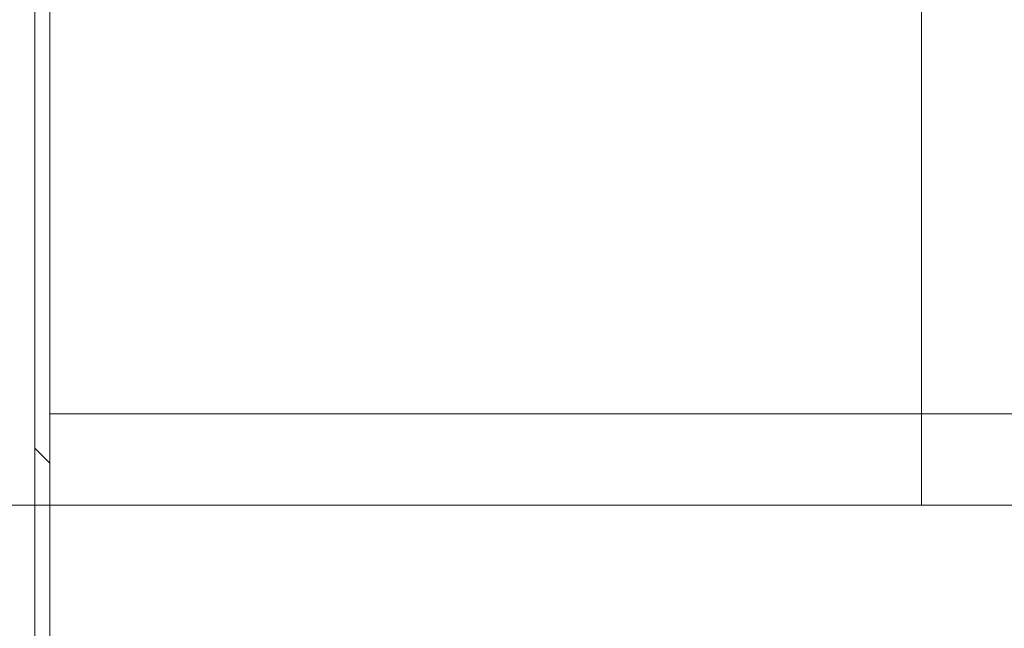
# Model space of a CAD drawing. Header units: metres. Extents: x 1.7 to 42.3, y -72.9 to -47.6.
# Tile 162 of 216: x 19.0655 to 19.1627, y -50.8837 to -50.8236. Entities that reach past the tile are written whole.
import ezdxf

# ---------------------------------------------------------------- set-up
doc = ezdxf.new("R2010")
doc.units = ezdxf.units.M
doc.linetypes.add('Traço', pattern=[0.006, 0.003, -0.003])
for name, color, linetype, lineweight in [('A-DETL-GENF-HDLN', 7, 'Traço', 18), ('A-FLOR', 7, 'Continuous', 18), ('A-FLOR-PATT', 7, 'Continuous', 18), ('A-WALL', 7, 'Continuous', 18), ('A-WALL-PATT', 7, 'Continuous', 18), ('P-SANR-FIXT', 7, 'Continuous', 18)]:
    doc.layers.add(name, color=color, linetype=linetype, lineweight=lineweight)

# ---------------------------------------------------------------- blocks, each defined once
blk = doc.blocks.new('Chuveiro Acessível - BR06_ChuveiroAcessível-7968317-2PAV - FRIGORÍFICA')
at = {"layer": 'A-DETL-GENF-HDLN', "color": 253, "linetype": 'Continuous', "true_color": 0xaaaaaa}
blk.add_line((0.4745902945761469, 0.1999999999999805), (0.6649999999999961, 0.1999999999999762), dxfattribs=at)
blk.add_line((0.4745902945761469, 0.1999999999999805), (0.6649999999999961, 0.1999999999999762), dxfattribs=at)
blk = doc.blocks.new('4 GRE - ESCOLA DE CINEMA E AUDIOVISUAL CINE REX R07_rvt-1-2PAV - FRIGORÍFICA')
at = {"layer": 'A-FLOR-PATT', "true_color": 0xcbcbcb}
h = blk.add_hatch(dxfattribs=at)
h.set_pattern_fill('FP_32', color=9, style=0, pattern_type=2)
h.set_pattern_definition([(0, (14.354, -51.86199999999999), (0, 0.8), []), (90, (14.354, -51.86199999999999), (-0.8, 4.898587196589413e-17), [])])
h.paths.add_polyline_path([(21.24848821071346, -54.34154163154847), (21.24998821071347, -54.34154163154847), (21.24998821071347, -54.34004163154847), (21.24848821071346, -54.34004163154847)])
h.paths.add_polyline_path([(19.05982107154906, -54.34154163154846), (19.05998821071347, -54.34154163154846), (19.05982107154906, -54.34004163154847)])
h.paths.add_polyline_path([(21.24998821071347, -54.33304163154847), (21.24848821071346, -54.33154163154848), (21.24848821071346, -54.33304163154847)])
h.paths.add_polyline_path([(19.05982107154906, -54.33304163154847), (19.05998821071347, -54.33304163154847), (19.05982107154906, -54.33154163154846)])
h.paths.add_polyline_path([(19.06848821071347, -54.33154163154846), (21.24848821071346, -54.33154163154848), (21.24848821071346, -52.81454163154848), (21.24495267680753, -52.80943387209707), (21.14054400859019, -52.80039227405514), (21.13347421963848, -52.79704745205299), (21.13197394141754, -52.7943057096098), (21.13148821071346, -52.78970984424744), (21.13148821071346, -52.69122406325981), (21.12975770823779, -52.69122406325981), (21.12975770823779, -52.67968560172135), (21.13148821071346, -52.67968560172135), (21.13148821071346, -52.67599329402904), (21.12975770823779, -52.67599329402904), (21.12975770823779, -52.67414714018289), (21.13148821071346, -52.67414714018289), (21.13148821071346, -52.67160146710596), (21.12975770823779, -52.67160146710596), (21.12975770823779, -52.65914714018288), (21.13148821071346, -52.65914714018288), (21.13148821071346, -52.65707021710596), (21.12975770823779, -52.65654163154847), (21.12975770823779, -52.64553175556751), (21.12975770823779, -52.64471324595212), (21.12975770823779, -52.61945483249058), (21.13148821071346, -52.61863800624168), (21.13197394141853, -52.51877755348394), (21.1340831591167, -52.51492298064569), (21.14094639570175, -52.51265614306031), (21.24548821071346, -52.50287570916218), (21.24848821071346, -52.49854163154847), (21.24848821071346, -52.44700971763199), (21.24447367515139, -52.44465657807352), (21.2424551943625, -52.44056323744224), (21.23978821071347, -52.42752525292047), (21.23798821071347, -52.42720786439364), (21.23798821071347, -52.42492525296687), (21.17071769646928, -52.42436302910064), (21.16673821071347, -52.42271467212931), (21.16332094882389, -52.42009251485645), (21.16069879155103, -52.41667525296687), (21.1590504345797, -52.41269576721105), (21.15848821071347, -52.40842525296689), (21.1590504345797, -52.40415473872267), (21.16069879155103, -52.40017525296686), (21.16332094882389, -52.39675799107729), (21.16673821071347, -52.39413583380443), (21.17071769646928, -52.3924874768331), (21.17498821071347, -52.39192525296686), (21.23798821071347, -52.39192525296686), (21.23798821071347, -52.38964264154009), (21.23978821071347, -52.38932525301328), (21.2424551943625, -52.37628726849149), (21.24619105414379, -52.37066274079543), (21.24848821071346, -52.36912516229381), (21.24848821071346, -52.30710674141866), (21.24447367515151, -52.30475360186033), (21.24245519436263, -52.30066026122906), (21.23978821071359, -52.28762227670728), (21.23798821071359, -52.28730488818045), (21.23798821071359, -52.28480343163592), (21.22066524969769, -52.28409832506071), (21.20344411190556, -52.27906903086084), (21.1888660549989, -52.2708862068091), (21.17614382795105, -52.25910796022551), (21.16651956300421, -52.24468729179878), (21.16052412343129, -52.22841962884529), (21.15848821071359, -52.21120227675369), (21.15848821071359, -52.12137768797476), (21.14735148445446, -52.12138036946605), (21.13548357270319, -52.12005547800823), (21.12420188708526, -52.11614060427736), (21.11406430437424, -52.109829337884), (21.10557212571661, -52.1014337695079), (21.09914528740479, -52.09136905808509), (21.09510159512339, -52.08013290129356), (21.09250734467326, -52.06561312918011), (20.90176796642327, -52.10619775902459), (20.87739822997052, -52.10989777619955), (20.81291115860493, -52.11159101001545), (20.74902966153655, -52.10261305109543), (20.68750742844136, -52.08321036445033), (20.67240874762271, -52.07416063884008), (20.65912355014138, -52.06261199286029), (20.64775199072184, -52.04891972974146), (20.64143847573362, -52.04265046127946), (20.62368625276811, -52.01318454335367), (20.6136666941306, -51.980275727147), (20.60996750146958, -51.95225259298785), (20.60854295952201, -51.9240222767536), (20.6113203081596, -51.88554380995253), (20.61366669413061, -51.86776882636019), (20.62368625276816, -51.83486001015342), (20.64143847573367, -51.80539409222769), (20.67060283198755, -51.77633267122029), (20.68750742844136, -51.76594122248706), (20.70038341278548, -51.76188043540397), (20.73479562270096, -51.74984031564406), (20.78214912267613, -51.74177074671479), (20.78349266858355, -51.74169507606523), (20.81291115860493, -51.73756057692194), (20.87739822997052, -51.73925381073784), (20.89848821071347, -51.74167407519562), (20.90373151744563, -51.74211995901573), (21.05153784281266, -51.77467207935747), (21.09267690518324, -51.78357515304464), (21.09591686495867, -51.76565211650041), (21.10142309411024, -51.75297767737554), (21.10998141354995, -51.74212801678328), (21.12102510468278, -51.73382158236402), (21.13382287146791, -51.72860841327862), (21.14752726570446, -51.72683371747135), (21.15848821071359, -51.72683371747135), (21.15848821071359, -51.52184227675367), (21.16052412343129, -51.50462492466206), (21.16651956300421, -51.48835726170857), (21.17614382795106, -51.47393659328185), (21.19148821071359, -51.46068650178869), (21.20398450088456, -51.45367219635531), (21.2206652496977, -51.44894622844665), (21.2379882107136, -51.44824112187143), (21.2379882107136, -51.44573966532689), (21.23978821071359, -51.44542227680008), (21.24320065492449, -51.43020754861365), (21.24619105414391, -51.42675976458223), (21.24848821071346, -51.42522218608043), (21.24848821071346, -51.36700971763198), (21.24447367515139, -51.36465657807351), (21.2424551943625, -51.36056323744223), (21.23978821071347, -51.34752525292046), (21.23798821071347, -51.34720786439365), (21.23798821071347, -51.34492525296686), (21.17071769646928, -51.34436302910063), (21.16673821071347, -51.3427146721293), (21.16332094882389, -51.34009251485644), (21.16069879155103, -51.33667525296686), (21.1590504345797, -51.33269576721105), (21.15848821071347, -51.32842525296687), (21.15942918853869, -51.32324034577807), (21.16069879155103, -51.32017525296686), (21.16332094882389, -51.31675799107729), (21.16673821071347, -51.31413583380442), (21.17071769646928, -51.31248747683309), (21.17498821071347, -51.31192525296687), (21.23798821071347, -51.31192525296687), (21.23798821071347, -51.30964264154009), (21.23978821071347, -51.30932525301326), (21.2424551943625, -51.29628726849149), (21.24619105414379, -51.29066274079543), (21.24848821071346, -51.28912516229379), (21.24848821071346, -51.07654163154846), (20.89848821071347, -51.07654163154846), (20.89848821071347, -50.78154163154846), (20.13207267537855, -50.78154163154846), (20.12971953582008, -50.78555616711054), (20.1256261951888, -50.78757464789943), (20.11258821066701, -50.79024163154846), (20.11227082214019, -50.79204163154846), (20.10997932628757, -50.79204163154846), (20.10913973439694, -50.80455187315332), (20.10720969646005, -50.81776191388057), (20.09973167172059, -50.83534761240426), (20.08799335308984, -50.85047777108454), (20.07278597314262, -50.8621158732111), (20.05511429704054, -50.86949297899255), (20.03614590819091, -50.87212167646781), (20.00373821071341, -50.87215086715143), (20.00373821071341, -50.87529163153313), (19.95940968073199, -50.87487046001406), (19.94698821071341, -50.87160699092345), (19.49348821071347, -50.87160699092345), (19.49375547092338, -50.910299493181), (19.49920090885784, -50.9165552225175), (19.50186539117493, -50.91808288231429), (19.51201990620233, -50.93157203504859), (19.51201990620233, -50.95197865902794), (19.50112176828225, -50.96588641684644), (19.48348821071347, -50.97119870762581), (19.4829770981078, -51.53344912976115), (19.47676302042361, -51.55327592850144), (19.4703599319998, -51.56042391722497), (19.45650499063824, -51.56858345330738), (19.44348821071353, -51.57154163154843), (19.06848821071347, -51.57154163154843), (19.06848821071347, -51.58984078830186), (19.07250274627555, -51.59219392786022), (19.07452122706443, -51.59628726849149), (19.07610742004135, -51.60404163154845), (19.12988060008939, -51.60484380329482), (19.13836257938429, -51.6091672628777), (19.14114365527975, -51.61192525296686), (19.14625872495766, -51.6124874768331), (19.15165398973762, -51.61522219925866), (19.15365547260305, -51.61675799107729), (19.15627762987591, -51.62017525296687), (19.15792598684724, -51.62415473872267), (19.15848821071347, -51.62842525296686), (19.15792598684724, -51.63269576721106), (19.15627762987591, -51.63667525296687), (19.15165398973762, -51.64162830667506), (19.15023821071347, -51.6427146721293), (19.14625872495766, -51.64436302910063), (19.14198821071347, -51.64492525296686), (19.07898821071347, -51.64492525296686), (19.07898821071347, -51.64720786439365), (19.07718821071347, -51.64752525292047), (19.07452122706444, -51.66056323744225), (19.07078536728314, -51.6661877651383), (19.06848821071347, -51.66772534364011), (19.06848821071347, -51.75794163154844), (19.10848821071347, -51.78354163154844), (19.10848821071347, -51.84954163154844), (19.06848821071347, -51.87514163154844), (19.06848821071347, -52.00342525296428), (19.51689800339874, -52.00402155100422), (19.54053038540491, -52.0087223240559), (19.55767222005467, -52.0193350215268), (19.56513225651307, -52.02632917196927), (19.57113615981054, -52.03509509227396), (19.57819113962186, -52.04638307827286), (19.58348821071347, -52.07301325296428), (19.58289191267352, -52.65727504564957), (19.57773899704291, -52.67880728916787), (19.56479570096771, -52.69710341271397), (19.54952270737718, -52.70722066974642), (19.545540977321, -52.70923229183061), (19.53535272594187, -52.71121687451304), (19.52434021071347, -52.71342525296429), (19.15629447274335, -52.71342525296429), (19.15543727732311, -52.71592525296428), (19.07848821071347, -52.71592525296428), (19.07848821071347, -52.7304211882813), (19.06848821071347, -52.7304211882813), (19.06848821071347, -52.76686148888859), (19.07250274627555, -52.76921462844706), (19.07498354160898, -52.77556806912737), (19.07718821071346, -52.78634595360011), (19.07898821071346, -52.78666334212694), (19.07898821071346, -52.78894595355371), (19.14625872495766, -52.78950817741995), (19.15165398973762, -52.79224289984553), (19.15365547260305, -52.79377869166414), (19.15627762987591, -52.79719595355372), (19.15792598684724, -52.80117543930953), (19.15848821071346, -52.80544595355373), (19.15792598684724, -52.80971646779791), (19.15627762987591, -52.81369595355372), (19.15165398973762, -52.81864900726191), (19.15023821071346, -52.81973537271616), (19.14625872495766, -52.82138372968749), (19.14198821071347, -52.82194595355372), (19.07898821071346, -52.82194595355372), (19.07898821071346, -52.82422856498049), (19.07718821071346, -52.8245459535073), (19.07452122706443, -52.83758393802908), (19.07078536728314, -52.84320846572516), (19.06848821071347, -52.84474604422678), (19.06848821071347, -52.90273121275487), (19.15668569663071, -52.90273121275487), (19.16362269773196, -52.90364448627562), (19.17210216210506, -52.90786839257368), (19.17563793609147, -52.91058148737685), (19.18148821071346, -52.91937449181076), (19.18148821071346, -52.91997313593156), (19.18257493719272, -52.92259672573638), (19.18348821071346, -52.92953372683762), (19.18348821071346, -53.13592869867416), (19.18148821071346, -53.14608793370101), (19.17989735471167, -53.14932995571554), (19.17563793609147, -53.15488093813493), (19.17008695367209, -53.15914035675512), (19.16362269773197, -53.16181793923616), (19.15165398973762, -53.1627312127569), (19.06848821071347, -53.1627312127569), (19.06848821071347, -53.29544595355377), (19.05850015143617, -53.29544595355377), (19.05850015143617, -54.19544595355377), (19.06848821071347, -54.19544595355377), (19.06848821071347, -54.22789579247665)])
h.paths.add_polyline_path([(19.06698821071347, -54.33304163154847), (19.06848821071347, -54.33154163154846), (19.06698821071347, -54.33154163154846)])
h.paths.add_polyline_path([(18.89998821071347, -52.94342525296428), (18.89998821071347, -52.94192525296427), (18.89848821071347, -52.94192525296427), (18.89848821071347, -52.94342525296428)])
h.paths.add_polyline_path([(14.98848821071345, -52.94342525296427), (15.00848821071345, -52.94342525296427), (15.00848821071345, -52.93342525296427), (17.63848821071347, -52.93342525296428), (17.63848821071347, -52.77802227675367), (17.62848821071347, -52.77802227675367), (17.62848821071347, -52.79602227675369), (17.62648821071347, -52.79602227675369), (17.62648821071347, -52.77602227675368), (17.63848821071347, -52.77602227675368), (17.63848821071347, -52.07202227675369), (17.62648821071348, -52.07202227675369), (17.62648821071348, -52.05202227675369), (17.62848821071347, -52.05202227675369), (17.62848821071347, -52.07002227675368), (17.63848821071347, -52.07002227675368), (17.63848821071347, -51.52242525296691), (17.62848821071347, -51.52242525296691), (17.62848821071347, -51.54042525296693), (17.62648821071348, -51.54042525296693), (17.62648821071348, -51.52042525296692), (17.63848821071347, -51.52042525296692), (17.63848821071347, -50.81642525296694), (17.62648821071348, -50.81642525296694), (17.62648821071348, -50.79642525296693), (17.62848821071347, -50.79642525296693), (17.62848821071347, -50.81442525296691), (17.63848821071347, -50.81442525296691), (17.63848821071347, -50.78154163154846), (16.85070999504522, -50.78154163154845), (16.85070999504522, -50.92796392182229), (16.84920999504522, -50.928488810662), (16.84920999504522, -50.92946392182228), (16.85070999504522, -50.92995651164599), (16.85070999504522, -50.93646392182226), (16.84920999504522, -50.93646392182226), (16.84867355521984, -50.93796392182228), (16.34149770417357, -50.93796392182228), (16.34149770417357, -51.31154163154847), (16.32149770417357, -51.31154163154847), (16.32149770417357, -50.93796392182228), (16.09563837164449, -50.93796392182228), (16.09331165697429, -50.9584891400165), (16.08893185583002, -50.96638479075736), (16.08699345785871, -50.99410517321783), (16.08368512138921, -51.02611141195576), (16.07919249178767, -51.05797299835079), (16.07284813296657, -51.07974265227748), (16.0465106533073, -51.1406873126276), (16.01492764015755, -51.19908618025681), (15.99023193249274, -51.23131569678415), (15.95888391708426, -51.25712115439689), (15.94408030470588, -51.26485751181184), (15.92810102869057, -51.26972175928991), (15.9114977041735, -51.2715459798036), (15.89066372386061, -51.26843390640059), (15.87891510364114, -51.26485751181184), (15.86411149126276, -51.25712115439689), (15.83276347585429, -51.23131569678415), (15.80806776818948, -51.19908618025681), (15.77648475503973, -51.1406873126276), (15.74745259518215, -51.07154163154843), (15.74380291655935, -51.05797299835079), (15.73931028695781, -51.02611141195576), (15.73484736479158, -50.98025794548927), (15.7334660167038, -50.96419059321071), (15.72968375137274, -50.9584891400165), (15.72735703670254, -50.93796392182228), (15.54532107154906, -50.93796392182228), (15.54532107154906, -51.01112227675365), (15.50149770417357, -51.01154163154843), (15.50149770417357, -51.51154163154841), (14.11399770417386, -51.51154163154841), (14.11324931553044, -51.71859837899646), (14.11195748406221, -51.72314543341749), (14.10614742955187, -51.73186604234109), (14.09745206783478, -51.73749756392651), (14.09225019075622, -51.73911630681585), (14.08719519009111, -51.73971631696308), (13.99899770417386, -51.73971631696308), (13.99899770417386, -52.93342525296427), (14.10848821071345, -52.93342525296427), (14.10848821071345, -52.94342525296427), (14.9123666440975, -52.94342525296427)])
h.paths.add_polyline_path([(13.99899770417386, -52.94342525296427), (13.99899770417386, -52.94192525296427), (13.99749770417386, -52.94192525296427), (13.99749770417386, -52.94342525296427)])
h.paths.add_polyline_path([(11.21867355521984, -50.93796392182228), (11.21867355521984, -50.93646392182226), (11.21717355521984, -50.93646392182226)])
h.paths.add_polyline_path([(13.6079705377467, -52.94342525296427), (13.71399770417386, -52.94342525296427), (13.71399770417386, -52.93342525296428), (13.82899770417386, -52.93342525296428), (13.82899770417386, -51.73971631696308), (13.73418500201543, -51.73884540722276), (13.73054334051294, -51.73749756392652), (13.7258250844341, -51.73491778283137), (13.72159430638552, -51.73153545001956), (13.71599770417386, -51.72307303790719), (13.71536572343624, -51.72094865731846), (13.71471464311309, -51.71835949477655), (13.71399770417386, -51.70758663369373), (13.71399770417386, -51.51154163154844), (12.34649770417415, -51.51154163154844), (12.34649770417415, -50.93796392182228), (11.94032107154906, -50.93796392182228), (11.93959770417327, -51.01112227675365), (11.73959770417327, -51.01105581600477), (11.73959770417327, -50.93796392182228), (11.21867355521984, -50.93796392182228), (11.21867355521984, -51.07154163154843), (11.21717355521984, -51.07154163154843), (11.21717355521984, -51.07304163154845), (11.21867355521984, -51.07304163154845), (11.21867355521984, -51.08004163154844), (11.21717355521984, -51.08004163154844), (11.21717355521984, -51.08154163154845), (11.06399770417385, -51.08154163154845), (11.06399770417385, -51.16043560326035), (11.07399770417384, -51.16043560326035), (11.07399770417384, -51.14243560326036), (11.07599770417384, -51.14243560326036), (11.07599770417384, -51.16243560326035), (11.06399770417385, -51.16243560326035), (11.06399770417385, -51.86643560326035), (11.07599770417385, -51.86643560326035), (11.07599770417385, -51.88643560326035), (11.07399770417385, -51.88643560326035), (11.07399770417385, -51.86843560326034), (11.06399770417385, -51.86843560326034), (11.06399770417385, -52.16043560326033), (11.07399770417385, -52.16043560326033), (11.07399770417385, -52.14243560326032), (11.07599770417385, -52.14243560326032), (11.07599770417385, -52.16243560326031), (11.06399770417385, -52.16243560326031), (11.06399770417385, -52.86643560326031), (11.07599770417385, -52.86643560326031), (11.07599770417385, -52.88643560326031), (11.07399770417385, -52.88643560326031), (11.07399770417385, -52.86843560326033), (11.06399770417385, -52.86843560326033), (11.06399770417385, -52.93342525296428), (12.81399770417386, -52.93342525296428), (12.81399770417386, -52.94342525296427), (12.95577248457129, -52.94342525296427)])
h.paths.add_polyline_path([(13.83049770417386, -52.94342525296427), (13.83049770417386, -52.94192525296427), (13.82899770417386, -52.94192525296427), (13.82899770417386, -52.94342525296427)])
h.paths.add_polyline_path([(18.89848821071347, -52.9349252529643), (18.89998821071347, -52.9349252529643), (18.89848821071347, -52.93364057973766)])
h.paths.add_polyline_path([(13.82899770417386, -52.93492525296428), (13.83049770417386, -52.93492525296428), (13.82899770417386, -52.93342525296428)])
h.paths.add_polyline_path([(13.99899770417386, -52.93492525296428), (13.99899770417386, -52.93342525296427), (13.99749770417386, -52.93492525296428)])
h.paths.add_polyline_path([(17.66348821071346, -52.93342525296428), (17.8477066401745, -52.93342525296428), (17.8477066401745, -52.84522776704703), (17.84861991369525, -52.83829076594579), (17.85284381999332, -52.82981130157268), (17.85555691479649, -52.82627552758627), (17.86434991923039, -52.82042525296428), (17.8649485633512, -52.82042525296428), (17.867572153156, -52.81933852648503), (17.87450915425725, -52.81842525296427), (18.08090412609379, -52.81842525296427), (18.09106336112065, -52.82042525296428), (18.09430538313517, -52.82201610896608), (18.09985636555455, -52.82627552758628), (18.10411578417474, -52.83182651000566), (18.1067933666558, -52.83829076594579), (18.10770664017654, -52.84522776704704), (18.10770664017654, -52.93342525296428), (18.89848821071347, -52.93342525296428), (18.89848735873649, -52.57774705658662), (18.89730390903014, -52.58673764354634), (18.89383418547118, -52.59511572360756), (18.88831457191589, -52.60231051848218), (18.88112110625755, -52.6078318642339), (18.8727438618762, -52.61130360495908), (18.85867355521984, -52.61249044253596), (18.79735148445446, -52.61250520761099), (18.7854835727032, -52.61118031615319), (18.77420188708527, -52.6072654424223), (18.76406430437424, -52.60095417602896), (18.75557212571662, -52.59255860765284), (18.74914528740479, -52.58249389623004), (18.7445216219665, -52.56809268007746), (18.74250734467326, -52.55673796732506), (18.55176796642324, -52.59732259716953), (18.52739822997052, -52.60102261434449), (18.46291115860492, -52.6027158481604), (18.39902966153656, -52.59373788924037), (18.33750742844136, -52.57433520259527), (18.32240874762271, -52.56528547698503), (18.30912355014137, -52.55373683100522), (18.29775199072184, -52.54004456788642), (18.29143847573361, -52.53377529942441), (18.2736862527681, -52.50430938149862), (18.2636666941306, -52.47140056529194), (18.25996750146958, -52.44337743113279), (18.25854295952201, -52.41514711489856), (18.26132030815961, -52.37666864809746), (18.26366669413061, -52.35889366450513), (18.27508584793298, -52.32366173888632), (18.29143847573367, -52.29651893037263), (18.32060283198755, -52.26745750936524), (18.33750742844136, -52.25706606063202), (18.35038341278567, -52.25300527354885), (18.38479562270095, -52.24096515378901), (18.42577297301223, -52.23325469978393), (18.43349266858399, -52.23281991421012), (18.46291115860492, -52.22868541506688), (18.52739822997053, -52.2303786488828), (18.54060454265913, -52.23238374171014), (18.55373151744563, -52.23324479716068), (18.70153784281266, -52.26579691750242), (18.74267690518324, -52.27469999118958), (18.74591686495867, -52.25677695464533), (18.75142309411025, -52.2441025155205), (18.7602869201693, -52.23302307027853), (18.77102510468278, -52.22494642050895), (18.78382287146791, -52.21973325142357), (18.79752726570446, -52.21795855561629), (18.86375356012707, -52.21797450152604), (18.8727438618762, -52.21916011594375), (18.88112110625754, -52.22263185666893), (18.89010470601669, -52.23048663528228), (18.89383418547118, -52.23534799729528), (18.89730390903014, -52.2437260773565), (18.89848735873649, -52.25271666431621), (18.89848821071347, -51.83342525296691), (17.65848821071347, -51.83342525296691), (17.65848821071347, -52.07002227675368), (17.66048821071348, -52.07002227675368), (17.66048821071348, -52.07962582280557), (17.66348821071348, -52.07962582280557), (17.66348821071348, -52.05162582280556), (17.66548821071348, -52.05162582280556), (17.66548821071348, -52.08202227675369), (17.65848821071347, -52.08202227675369), (17.65848821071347, -52.76602227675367), (17.66548821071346, -52.76602227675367), (17.66548821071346, -52.7964187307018), (17.66348821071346, -52.7964187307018), (17.66348821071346, -52.7684187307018), (17.66048821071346, -52.7684187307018), (17.66048821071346, -52.77802227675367), (17.65848821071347, -52.77802227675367), (17.65848821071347, -52.93342525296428), (17.66048821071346, -52.93342525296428)])
h.paths.add_polyline_path([(11.04199770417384, -52.93342525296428), (11.04399770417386, -52.93342525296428), (11.04399770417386, -52.86843560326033), (11.04199770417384, -52.86843560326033), (11.04199770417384, -52.85883205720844), (11.03899770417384, -52.85883205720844), (11.03899770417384, -52.88683205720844), (11.03699770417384, -52.88683205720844), (11.03699770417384, -52.85643560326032), (11.04399770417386, -52.85643560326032), (11.04399770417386, -52.17243560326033), (11.03699770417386, -52.17243560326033), (11.03699770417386, -52.1420391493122), (11.03899770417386, -52.1420391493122), (11.03899770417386, -52.1700391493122), (11.04199770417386, -52.1700391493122), (11.04199770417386, -52.16043560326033), (11.04399770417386, -52.16043560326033), (11.04399770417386, -52.03402227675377), (9.809787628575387, -52.03402227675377), (9.809788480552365, -52.30142233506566), (9.810971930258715, -52.29243174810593), (9.81444165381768, -52.28405366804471), (9.819961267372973, -52.27685887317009), (9.827154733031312, -52.27133752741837), (9.835531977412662, -52.26786578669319), (9.844522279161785, -52.26668017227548), (9.910924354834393, -52.26666418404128), (9.922792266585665, -52.26798907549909), (9.934073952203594, -52.27190394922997), (9.944211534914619, -52.27821521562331), (9.95270371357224, -52.28661078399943), (9.95913055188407, -52.29667549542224), (9.963174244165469, -52.30791165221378), (9.965768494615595, -52.32243142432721), (10.15650787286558, -52.28184679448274), (10.18087760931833, -52.27814677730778), (10.24536468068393, -52.27645354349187), (10.3092461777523, -52.2854315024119), (10.37076841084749, -52.304834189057), (10.38586709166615, -52.31388391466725), (10.39915228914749, -52.32543256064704), (10.41052384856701, -52.33912482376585), (10.41683736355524, -52.34539409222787), (10.43458958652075, -52.37486001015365), (10.44460914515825, -52.40776882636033), (10.44830833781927, -52.43579196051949), (10.44973287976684, -52.46402227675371), (10.44695553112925, -52.50250074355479), (10.44460914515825, -52.52027572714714), (10.43458958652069, -52.55318454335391), (10.41683736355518, -52.58265046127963), (10.38767300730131, -52.61171188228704), (10.37076841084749, -52.62210333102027), (10.34698027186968, -52.62998205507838), (10.3234802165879, -52.63820423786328), (10.27839024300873, -52.64614632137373), (10.27478317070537, -52.64634947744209), (10.24536468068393, -52.65048397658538), (10.18087760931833, -52.64879074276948), (10.16767129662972, -52.64678564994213), (10.15454432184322, -52.64592459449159), (10.02088124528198, -52.61643327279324), (9.965598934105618, -52.6044694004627), (9.962358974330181, -52.62239243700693), (9.95685274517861, -52.63506687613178), (9.948294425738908, -52.64591653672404), (9.937250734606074, -52.65422297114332), (9.924452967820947, -52.6594361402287), (9.910748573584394, -52.66121083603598), (9.844522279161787, -52.66119489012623), (9.835531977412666, -52.66000927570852), (9.827154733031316, -52.65653753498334), (9.819961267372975, -52.65101618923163), (9.814441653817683, -52.643821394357), (9.810971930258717, -52.63544331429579), (9.809788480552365, -52.62645272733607), (9.809787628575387, -52.93342525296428), (11.03899770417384, -52.93342525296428)])
h.paths.add_polyline_path([(19.52434021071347, -52.67842525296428), (19.53736800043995, -52.67423624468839), (19.54559918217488, -52.66505925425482), (19.54848821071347, -52.65427725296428), (19.54848821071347, -52.07301325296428), (19.54307922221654, -52.05494417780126), (19.53085245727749, -52.042967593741), (19.51390021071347, -52.03842525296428), (19.15737814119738, -52.03842914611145), (19.15792598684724, -52.03975176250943), (19.15848821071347, -52.04402227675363), (19.15746562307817, -52.04940420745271), (19.15627762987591, -52.05227227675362), (19.15165398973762, -52.05722533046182), (19.15023821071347, -52.05831169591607), (19.14625872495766, -52.05996005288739), (19.14198821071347, -52.06052227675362), (19.07898821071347, -52.06052227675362), (19.07898821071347, -52.06280488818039), (19.07718821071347, -52.06312227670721), (19.07452122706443, -52.07616026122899), (19.07078536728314, -52.08178478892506), (19.06848821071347, -52.08332236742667), (19.06848821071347, -52.10353566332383), (19.07196130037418, -52.10053146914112), (19.07834298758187, -52.09721828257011), (19.10821454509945, -52.09138093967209), (19.17286704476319, -52.0817664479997), (19.22640903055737, -52.07859348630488), (19.29231916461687, -52.08060059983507), (19.35796658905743, -52.08681268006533), (19.39001738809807, -52.09446439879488), (19.41968197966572, -52.10881063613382), (19.4455803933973, -52.12918401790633), (19.46650785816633, -52.15463679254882), (19.47775301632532, -52.17507847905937), (19.48566314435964, -52.19654814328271), (19.50240080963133, -52.27670337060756), (19.50726718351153, -52.36295698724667), (19.50240080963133, -52.440147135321), (19.48566314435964, -52.52030236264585), (19.47767477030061, -52.54198440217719), (19.46650785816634, -52.56221371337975), (19.44558039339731, -52.58766648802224), (19.41968197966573, -52.60803986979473), (19.39001738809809, -52.62238610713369), (19.35796658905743, -52.63003782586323), (19.29231916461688, -52.6362499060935), (19.22640903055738, -52.63825701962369), (19.1728670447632, -52.63508405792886), (19.0989723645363, -52.62399966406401), (19.08029141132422, -52.62004472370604), (19.08029141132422, -52.67820525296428), (19.47775301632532, -52.67842525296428)])
h.paths.add_polyline_path([(19.10882870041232, -52.36299933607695), (19.10823820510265, -52.35842525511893), (19.10884736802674, -52.35389352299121), (19.11061223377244, -52.34967062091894), (19.11341858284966, -52.34604433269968), (19.11979725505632, -52.34214214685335), (19.12154723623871, -52.34151260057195), (19.12574162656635, -52.34096039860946), (19.13027335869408, -52.34155701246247), (19.13449626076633, -52.34330619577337), (19.1381225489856, -52.3460887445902), (19.13810473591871, -52.34604433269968), (19.13439138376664, -52.34322572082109), (19.13025554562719, -52.34151260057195), (19.12538647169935, -52.34096039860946), (19.11979725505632, -52.34209035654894), (19.11691130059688, -52.34330619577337), (19.11323451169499, -52.34618557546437), (19.1104994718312, -52.34981757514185), (19.10880531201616, -52.35393793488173), (19.10850313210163, -52.36061729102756), (19.10881115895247, -52.36295698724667)])
h.paths.add_polyline_path([(21.23230821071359, -52.25202227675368), (21.23798821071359, -52.25162516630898), (21.23798821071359, -52.2497396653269), (21.23978821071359, -52.24942227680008), (21.24320065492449, -52.23420754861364), (21.24619105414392, -52.23075976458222), (21.24848821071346, -52.22922218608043), (21.24848735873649, -52.08662221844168), (21.24730390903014, -52.09561280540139), (21.24383418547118, -52.10399088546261), (21.23831457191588, -52.11118568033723), (21.23112110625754, -52.11670702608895), (21.22274386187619, -52.12017876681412), (21.21375356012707, -52.12136438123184), (21.19148821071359, -52.12138036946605), (21.19148821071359, -52.21120227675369), (21.19287911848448, -52.22176727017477), (21.19695705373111, -52.23161227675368), (21.20398450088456, -52.24048103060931), (21.2118982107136, -52.24655343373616), (21.22174321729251, -52.25063136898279), (21.23155320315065, -52.25192287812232)])
h.paths.add_polyline_path([(9.809787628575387, -51.08154163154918), (9.809787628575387, -51.08004163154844), (9.808287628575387, -51.08004163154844)])
h.paths.add_polyline_path([(10.24536468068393, -52.00402227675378), (11.04399770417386, -52.00402227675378), (11.04399770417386, -51.86843560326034), (11.04199770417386, -51.86843560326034), (11.04199770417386, -51.85883205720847), (11.03899770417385, -51.85883205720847), (11.03899770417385, -51.88683205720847), (11.03699770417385, -51.88683205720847), (11.03699770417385, -51.85643560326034), (11.04399770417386, -51.85643560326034), (11.04399770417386, -51.17243560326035), (11.03699770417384, -51.17243560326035), (11.03699770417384, -51.14203914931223), (11.03899770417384, -51.14203914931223), (11.03899770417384, -51.17003914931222), (11.04199770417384, -51.17003914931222), (11.04199770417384, -51.16043560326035), (11.04399770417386, -51.16043560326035), (11.04399770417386, -51.08154163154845), (9.809787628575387, -51.08154163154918), (9.809788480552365, -51.43582531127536), (9.810971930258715, -51.42683472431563), (9.814441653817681, -51.41845664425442), (9.819961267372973, -51.41126184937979), (9.827154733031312, -51.40574050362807), (9.835531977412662, -51.40226876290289), (9.844522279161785, -51.40108314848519), (9.910924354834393, -51.40106716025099), (9.922792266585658, -51.40239205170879), (9.934073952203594, -51.40630692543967), (9.944211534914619, -51.41261819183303), (9.95270371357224, -51.42101376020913), (9.95913055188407, -51.43107847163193), (9.963174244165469, -51.44231462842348), (9.965768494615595, -51.45683440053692), (10.15650787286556, -51.41624977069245), (10.18087760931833, -51.41254975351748), (10.24536468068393, -51.41085651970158), (10.3092461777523, -51.41983447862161), (10.37076841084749, -51.4392371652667), (10.38586709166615, -51.44828689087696), (10.39915228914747, -51.45983553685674), (10.41052384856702, -51.47352779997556), (10.41683736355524, -51.47979706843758), (10.43458958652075, -51.50926298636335), (10.44460914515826, -51.54217180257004), (10.44830833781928, -51.57019493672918), (10.44973287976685, -51.59842525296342), (10.44695553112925, -51.63690371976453), (10.44460914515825, -51.65467870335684), (10.43458958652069, -51.68758751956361), (10.41683736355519, -51.71705343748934), (10.38767300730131, -51.74611485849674), (10.37076841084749, -51.75650630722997), (10.34698027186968, -51.76438503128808), (10.3234802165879, -51.77260721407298), (10.27839024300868, -51.78054929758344), (10.27478317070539, -51.78075245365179), (10.24536468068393, -51.78488695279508), (10.18087760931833, -51.78319371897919), (10.16767129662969, -51.78118862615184), (10.15454432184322, -51.7803275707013), (10.02088124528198, -51.75083624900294), (9.965598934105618, -51.7388723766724), (9.962358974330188, -51.75679541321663), (9.95685274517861, -51.76946985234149), (9.948294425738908, -51.78031951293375), (9.937250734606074, -51.78862594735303), (9.924452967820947, -51.79383911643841), (9.910748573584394, -51.79561381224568), (9.844522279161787, -51.79559786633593), (9.835531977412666, -51.79441225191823), (9.827154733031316, -51.79094051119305), (9.819961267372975, -51.78541916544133), (9.81444165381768, -51.7782243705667), (9.810971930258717, -51.76984629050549), (9.809788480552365, -51.76085570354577), (9.809788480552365, -52.00402227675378), (10.21902330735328, -52.00402227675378)])
h.paths.add_polyline_path([(18.85867355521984, -51.80342525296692), (18.89848821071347, -51.80342525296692), (18.89848735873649, -51.50274705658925), (18.89730390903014, -51.51173764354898), (18.89383418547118, -51.52011572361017), (18.88831457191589, -51.52731051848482), (18.88112110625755, -51.53283186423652), (18.87220665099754, -51.53637445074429), (18.85867355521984, -51.5374904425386), (18.79735148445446, -51.53750520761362), (18.7854835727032, -51.53618031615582), (18.77420188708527, -51.53226544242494), (18.76406430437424, -51.52595417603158), (18.75557212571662, -51.51755860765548), (18.74914528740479, -51.50749389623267), (18.74510159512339, -51.49625773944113), (18.74250734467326, -51.48173796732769), (18.55176796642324, -51.52232259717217), (18.52739822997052, -51.52602261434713), (18.46291115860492, -51.52771584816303), (18.39902966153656, -51.518737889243), (18.33750742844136, -51.4993352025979), (18.32240874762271, -51.49028547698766), (18.30912355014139, -51.47873683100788), (18.29775199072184, -51.46504456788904), (18.29143847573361, -51.45877529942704), (18.2736862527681, -51.42930938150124), (18.2636666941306, -51.39640056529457), (18.25996750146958, -51.36837743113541), (18.25854295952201, -51.34014711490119), (18.26132030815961, -51.3016686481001), (18.26366669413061, -51.28389366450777), (18.27368625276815, -51.250984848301), (18.29143847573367, -51.22151893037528), (18.32060283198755, -51.19245750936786), (18.33750742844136, -51.18206606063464), (18.35038341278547, -51.17800527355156), (18.38479562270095, -51.16596515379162), (18.42577297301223, -51.15825469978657), (18.43349266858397, -51.15781991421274), (18.46291115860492, -51.15368541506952), (18.52739822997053, -51.15537864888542), (18.54060454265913, -51.15738374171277), (18.55373151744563, -51.15824479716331), (18.70153784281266, -51.19079691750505), (18.74267690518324, -51.1996999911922), (18.74591686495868, -51.18177695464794), (18.75142309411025, -51.16910251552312), (18.7602869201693, -51.15802307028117), (18.77102510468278, -51.14994642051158), (18.78382287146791, -51.1447332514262), (18.79752726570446, -51.14295855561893), (18.86375356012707, -51.14297450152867), (18.8727438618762, -51.14416011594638), (18.88112110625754, -51.14763185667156), (18.88831457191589, -51.15315320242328), (18.89383418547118, -51.1603479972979), (18.89730390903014, -51.16872607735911), (18.89848735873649, -51.17771666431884), (18.89848821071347, -51.02154163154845), (18.84850015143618, -51.02154163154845), (18.84850015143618, -50.78154163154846), (17.65848821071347, -50.78154163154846), (17.65848821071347, -50.81442525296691), (17.66048821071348, -50.81442525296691), (17.66048821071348, -50.8240287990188), (17.66348821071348, -50.8240287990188), (17.66348821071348, -50.79602879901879), (17.66548821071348, -50.79602879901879), (17.66548821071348, -50.82642525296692), (17.65848821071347, -50.82642525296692), (17.65848821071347, -51.51042525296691), (17.66548821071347, -51.51042525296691), (17.66548821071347, -51.54082170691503), (17.66348821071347, -51.54082170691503), (17.66348821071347, -51.51282170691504), (17.66048821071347, -51.51282170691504), (17.66048821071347, -51.52242525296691), (17.65848821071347, -51.52242525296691), (17.65848821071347, -51.80342525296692), (17.8477066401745, -51.80342525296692), (17.8477066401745, -51.70522776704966), (17.84861991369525, -51.69829076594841), (17.85284381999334, -51.68981130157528), (17.85555691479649, -51.6862755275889), (17.86434991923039, -51.68042525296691), (17.86494856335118, -51.68042525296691), (17.867572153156, -51.67933852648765), (17.87450915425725, -51.67842525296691), (18.0809041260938, -51.67842525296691), (18.09106336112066, -51.68042525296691), (18.09430538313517, -51.6820161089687), (18.09985636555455, -51.6862755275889), (18.10411578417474, -51.69182651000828), (18.1067933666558, -51.69829076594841), (18.10770664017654, -51.70522776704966), (18.10770664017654, -51.80342525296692), (18.82555496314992, -51.80342525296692)])
h.paths.add_polyline_path([(21.24848735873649, -51.76159182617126), (21.24848821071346, -51.50310674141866), (21.24447367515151, -51.50075360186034), (21.24245519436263, -51.49666026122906), (21.23978821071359, -51.48362227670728), (21.2379882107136, -51.48330488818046), (21.2379882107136, -51.48141938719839), (21.22728945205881, -51.48141938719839), (21.21834623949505, -51.48348428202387), (21.20948145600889, -51.48800130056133), (21.20197273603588, -51.49452870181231), (21.19551908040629, -51.50462492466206), (21.19270070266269, -51.51196717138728), (21.19148821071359, -51.52184227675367), (21.19148821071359, -51.72684430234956), (21.21375356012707, -51.7268496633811), (21.22274386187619, -51.72803527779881), (21.23112110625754, -51.73150701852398), (21.23920660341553, -51.73819112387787), (21.24383418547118, -51.74422315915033), (21.24730390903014, -51.75260123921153)])
h.paths.add_polyline_path([(19.0701292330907, -51.54154163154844), (19.08848821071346, -51.54154163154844), (19.08848821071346, -50.90154163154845), (19.06848821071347, -50.90154163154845), (19.06848821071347, -51.54154163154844)])
h.paths.add_polyline_path([(19.44348821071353, -51.54154163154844), (19.44348821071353, -50.90154163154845), (19.41348821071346, -50.90154163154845), (19.41348821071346, -51.54154163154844), (19.43699063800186, -51.54154163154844)])
h.paths.add_polyline_path([(19.19598821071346, -51.54154163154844), (19.23348821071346, -51.54154163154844), (19.23317874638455, -50.90154163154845), (19.19598821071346, -50.90154163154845), (19.19598821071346, -51.53071573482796)])
h.paths.add_polyline_path([(19.12348821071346, -51.54154163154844), (19.16098821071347, -51.54154163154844), (19.16098821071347, -50.90154163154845), (19.12348821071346, -50.90154163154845), (19.12348821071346, -51.53071573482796)])
h.paths.add_polyline_path([(19.30598821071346, -51.54154163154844), (19.30598821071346, -50.90154163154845), (19.26848821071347, -50.90154163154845), (19.26848821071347, -51.54154163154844)])
h.paths.add_polyline_path([(19.34098821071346, -51.54154163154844), (19.37848821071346, -51.54154163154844), (19.37848821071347, -50.90154163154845), (19.34098821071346, -50.90154163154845), (19.34098821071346, -51.53071573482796)])
h.paths.add_polyline_path([(14.58075245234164, -51.29117437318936), (14.58103011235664, -51.29081624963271), (14.58091316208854, -51.29081624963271)])
h.paths.add_polyline_path([(15.27627605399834, -51.28617437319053), (15.27655371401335, -51.28581624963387), (15.27643676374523, -51.28581624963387)])
h.paths.add_polyline_path([(12.95825245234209, -51.28117437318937), (12.9585301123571, -51.28081624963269), (12.95841316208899, -51.28081624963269)])
h.paths.add_polyline_path([(13.73825245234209, -51.28117437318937), (13.7385301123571, -51.28081624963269), (13.73841316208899, -51.28081624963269)])
h.paths.add_polyline_path([(14.59465365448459, -51.25960303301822), (14.59483997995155, -51.25917613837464), (14.59471562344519, -51.25917613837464)])
h.paths.add_polyline_path([(15.2901772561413, -51.25460303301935), (15.2903635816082, -51.2541761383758), (15.2902392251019, -51.2541761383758)])
h.paths.add_polyline_path([(13.75215365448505, -51.24960303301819), (13.75233997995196, -51.24917613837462), (13.75221562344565, -51.24917613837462)])
h.paths.add_polyline_path([(12.97215365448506, -51.24960303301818), (12.97233997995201, -51.24917613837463), (12.97221562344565, -51.24917613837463)])
h.paths.add_polyline_path([(9.809787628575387, -51.07304163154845), (9.809787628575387, -51.07154163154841), (9.808287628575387, -51.07154163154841), (9.808287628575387, -51.07304163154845)])
h.paths.add_polyline_path([(11.21017355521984, -51.07304163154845), (11.21017355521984, -51.07154163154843), (11.20867355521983, -51.07154163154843)])
h.paths.add_polyline_path([(9.801287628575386, -51.07304163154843), (9.801287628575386, -51.07154163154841), (9.799787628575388, -51.07154163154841), (9.799787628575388, -51.07304163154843)])
h.paths.add_polyline_path([(16.84220999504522, -50.92946392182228), (16.84220999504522, -50.92796392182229), (16.84090769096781, -50.92816161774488)])
h.paths.add_polyline_path([(11.21867355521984, -50.92946392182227), (11.21867355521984, -50.92796392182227), (11.21717355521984, -50.92796392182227), (11.21717355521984, -50.92946392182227)])
h.paths.add_polyline_path([(11.20867355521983, -50.92946392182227), (11.21017355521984, -50.92946392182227), (11.21017355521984, -50.92796392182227), (11.20867355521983, -50.92796392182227)])
h.paths.add_polyline_path([(19.47348821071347, -50.88624169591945), (19.47348821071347, -50.87160699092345), (19.44539570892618, -50.87205274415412), (19.46522250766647, -50.8782668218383), (19.47201504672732, -50.88412593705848), (19.47306722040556, -50.88573616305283)])
h.paths.add_polyline_path([(19.29772442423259, -50.87154163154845), (19.31470350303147, -50.87132595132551), (19.29760617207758, -50.86904163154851), (19.25848821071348, -50.86844533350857), (19.24795860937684, -50.86669707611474), (19.23786426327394, -50.86329499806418), (19.23317874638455, -50.85981479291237), (19.22472729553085, -50.85142227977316), (19.22111384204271, -50.84631570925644), (19.21822709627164, -50.83876758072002), (19.21598821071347, -50.82654163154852), (19.21581054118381, -50.78154163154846), (19.06848821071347, -50.78154163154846), (19.06848821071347, -50.87154163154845), (19.27991321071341, -50.87154163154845)])
h.paths.add_polyline_path([(20.00373821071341, -50.83854163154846), (20.03813511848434, -50.83854163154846), (20.04814253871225, -50.8366128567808), (20.05738335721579, -50.83231449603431), (20.06530574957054, -50.82590323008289), (20.07145222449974, -50.81772506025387), (20.07540986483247, -50.8083767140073), (20.07698821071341, -50.79830807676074), (20.07698821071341, -50.79204163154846), (20.07470559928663, -50.79204163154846), (20.07438821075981, -50.79024163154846), (20.05917348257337, -50.78682918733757), (20.05572569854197, -50.78383878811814), (20.05418812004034, -50.78154163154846), (20.00207267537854, -50.78154163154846), (19.99971953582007, -50.78555616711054), (19.99562619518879, -50.78757464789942), (19.98258821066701, -50.79024163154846), (19.98227082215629, -50.79204163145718), (19.97998821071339, -50.79204163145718), (19.97998821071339, -50.83479163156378), (20.00373821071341, -50.83479163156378)])
h.paths.add_polyline_path([(19.57592470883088, -50.78429322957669), (19.57357480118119, -50.78497057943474), (19.57520717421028, -50.78444960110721)])
h.paths.add_polyline_path([(19.89854989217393, -50.8344561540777), (19.91639458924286, -50.83361968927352), (19.91598821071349, -50.82654163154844), (19.91581054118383, -50.78154163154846), (19.5905389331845, -50.78199048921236), (19.59011097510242, -50.78388058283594), (19.58822302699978, -50.78399808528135), (19.58781015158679, -50.78467550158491), (19.57357480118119, -50.78562850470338), (19.57788293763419, -50.78712705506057), (19.5780389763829, -50.78800543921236), (19.58123140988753, -50.78800543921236), (19.58178266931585, -50.80349045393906), (19.58303056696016, -50.80349045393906), (19.58303056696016, -50.83404163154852), (19.89999523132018, -50.83430749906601)])
h.paths.add_polyline_path([(19.46755619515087, -50.83404163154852), (19.47348821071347, -50.83404163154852), (19.47348821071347, -50.80478668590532), (19.41623140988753, -50.79959405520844), (19.41678266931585, -50.80349045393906), (19.41803056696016, -50.80349045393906), (19.41803056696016, -50.83404163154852), (19.43554688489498, -50.83404163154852)])
h.paths.add_polyline_path([(19.55409348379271, -50.78800543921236), (19.55348507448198, -50.78593341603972), (19.55444803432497, -50.78591664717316)])
h.paths.add_polyline_path([(19.49348821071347, -50.83404163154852), (19.54894585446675, -50.83404163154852), (19.54894585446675, -50.80349045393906), (19.55074501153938, -50.80349045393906), (19.55144164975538, -50.78800543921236), (19.55520964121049, -50.78800543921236), (19.55520964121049, -50.78590424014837), (19.56355046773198, -50.78499796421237), (19.56297551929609, -50.78470599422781), (19.55520964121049, -50.78426708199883), (19.54117395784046, -50.78356198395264), (19.54115762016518, -50.78154163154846), (19.49348821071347, -50.78154163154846), (19.49348821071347, -50.80455187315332)])
h.paths.add_polyline_path([(19.38394585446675, -50.83404163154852), (19.38394585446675, -50.80349045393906), (19.38574501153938, -50.80349045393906), (19.38519375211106, -50.79613505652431), (19.35048821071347, -50.79302187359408), (19.34993134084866, -50.79799184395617), (19.34880352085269, -50.8009896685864), (19.35546588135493, -50.80155106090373), (19.3693665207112, -50.80455187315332), (19.37348821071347, -50.80722299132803), (19.37348821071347, -50.83404163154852)])
h.paths.add_polyline_path([(19.29348821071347, -50.83092962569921), (19.29348821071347, -50.80722299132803), (19.29950260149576, -50.80363621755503), (19.31808002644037, -50.80074235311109), (19.31654866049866, -50.7944070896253), (19.31648821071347, -50.78666137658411), (19.31648821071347, -50.78154163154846), (19.29808871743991, -50.78154163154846), (19.29574040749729, -50.78555349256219), (19.29165497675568, -50.78757464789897), (19.27858713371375, -50.79024773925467), (19.2782708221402, -50.79204163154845), (19.27622258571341, -50.79204163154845), (19.27697143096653, -50.80455187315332), (19.27754722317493, -50.80785130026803), (19.28106846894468, -50.81687077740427), (19.28514672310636, -50.82333076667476), (19.29162014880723, -50.82976578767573)])
h.paths.add_polyline_path([(19.34657496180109, -50.80088597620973), (19.3469064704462, -50.79773941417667), (19.34544560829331, -50.79219691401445), (19.34511423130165, -50.7924203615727), (19.34511423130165, -50.8008180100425), (19.34648829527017, -50.80088194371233)])
h.paths.add_polyline_path([(19.32040162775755, -50.80088596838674), (19.32111423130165, -50.80074235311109), (19.32048829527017, -50.7944070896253), (19.32038360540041, -50.80074235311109)])
h.paths.add_polyline_path([(19.41092470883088, -50.78429322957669), (19.40857480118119, -50.78497057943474), (19.41002628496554, -50.78448902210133)])
h.paths.add_polyline_path([(19.47348821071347, -50.79232727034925), (19.47288160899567, -50.78154163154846), (19.4255389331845, -50.78199048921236), (19.42511097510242, -50.78388058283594), (19.42322302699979, -50.78399808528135), (19.42224365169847, -50.78467923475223), (19.41020717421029, -50.78558057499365), (19.47288160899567, -50.79225241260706)])
h.paths.add_polyline_path([(19.37637526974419, -50.78236151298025), (19.37576363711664, -50.78154163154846), (19.37615762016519, -50.78233872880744)])
at = {"layer": 'A-WALL-PATT', "true_color": 0xaaaaaa}
h = blk.add_hatch(dxfattribs=at)
h.set_pattern_fill('FP_22', color=253, style=0, pattern_type=2)
h.set_pattern_definition([(45, (21.555, -62.9), (-0.0795495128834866, 0.0795495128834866), []), (135, (21.555, -62.9), (-0.0795495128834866, -0.07954951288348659), [])])
h.paths.add_polyline_path([(19.06698821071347, -54.33154163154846), (19.06848821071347, -54.33154163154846), (19.06848821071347, -54.19544595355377), (19.06348821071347, -54.19544595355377), (19.06348821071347, -54.19694595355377), (19.06698821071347, -54.19694595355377), (19.06698821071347, -54.22789579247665)])
h.paths.add_polyline_path([(19.06348821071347, -53.29544595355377), (19.06848821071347, -53.29544595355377), (19.06848821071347, -52.84403041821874), (19.06698821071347, -52.84544595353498), (19.06698821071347, -53.29394595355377), (19.06348821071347, -53.29394595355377)])
h.paths.add_polyline_path([(19.06848821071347, -52.76686148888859), (19.06848821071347, -52.7304211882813), (19.06698821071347, -52.7304211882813), (19.06730190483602, -52.76643701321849)])
h.paths.add_polyline_path([(19.06848821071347, -52.67070525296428), (19.06848821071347, -52.61331484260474), (19.06698821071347, -52.61201735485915), (19.06735883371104, -52.67070525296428)])
h.paths.add_polyline_path([(19.06698821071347, -52.10483315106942), (19.06848821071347, -52.10353566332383), (19.06770839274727, -52.08288577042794), (19.06698821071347, -52.08402227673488), (19.06698821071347, -52.10311335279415)])
h.paths.add_polyline_path([(19.06848821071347, -51.99592525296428), (19.06795558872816, -51.66720029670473), (19.06698821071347, -51.66842525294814), (19.067760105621, -51.99592525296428)])
h.paths.add_polyline_path([(19.06848821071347, -51.58984078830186), (19.06801247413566, -51.57154163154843), (19.06698821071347, -51.57154163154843), (19.06698821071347, -51.58930406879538), (19.06800169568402, -51.58966670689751)])
h.paths.add_polyline_path([(19.06803031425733, -51.54154163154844), (19.06848821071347, -51.54154163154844), (19.06841090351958, -50.90154163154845), (19.06698821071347, -50.90154163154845), (19.06698821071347, -51.54154163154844)])
h.paths.add_polyline_path([(19.06698821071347, -50.87154163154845), (19.06848821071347, -50.87154163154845), (19.06848821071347, -50.76904163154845), (19.06698821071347, -50.76904163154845), (19.06698821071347, -50.80455187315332)])
at = {"layer": 'A-WALL', "color": 253, "true_color": 0xaaaaaa}
for p, q in [((19.06698821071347, -53.29394595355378), (19.06698821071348, -50.77154163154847)), ((19.06848821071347, -53.29544595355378), (19.06848821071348, -50.77154163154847))]:
    blk.add_line(p, q, dxfattribs=at)
at = {"layer": 'P-SANR-FIXT', "color": 253, "lineweight": 18, "true_color": 0xaaaaaa, "rotation": 180}
blk.add_blockref('Chuveiro Acessível - BR06_ChuveiroAcessível-7968317-2PAV - FRIGORÍFICA', (19.70848821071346, -50.67154163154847), dxfattribs=at)
blk.add_blockref('Chuveiro Acessível - BR06_ChuveiroAcessível-7968317-2PAV - FRIGORÍFICA', (19.70848821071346, -50.67154163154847), dxfattribs=at)
blk.add_blockref('Chuveiro Acessível - BR06_ChuveiroAcessível-7968317-2PAV - FRIGORÍFICA', (19.70848821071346, -50.67154163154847), dxfattribs=at)
blk = doc.blocks.new('Family - L206-299688-2PAV - FRIGORÍFICA')
at = {"layer": 'A-FLOR', "color": 253, "true_color": 0xaaaaaa}
blk.add_line((-1.091381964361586, 1.74185), (0.7386721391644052, 1.74185), dxfattribs=at)
blk = doc.blocks.new('ESTRUTURAL CINE REX _011_IFC-1-2PAV - FRIGORÍFICA')
at = {"layer": 'A-FLOR', "color": 253, "lineweight": 18, "true_color": 0xaaaaaa}
blk.add_blockref('Family - L206-299688-2PAV - FRIGORÍFICA', (20.15981607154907, -52.60437227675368), dxfattribs=at)

msp = doc.modelspace()

# ---------------------------------------------------------------- block references
at = {"lineweight": 5}
for name in ['4 GRE - ESCOLA DE CINEMA E AUDIOVISUAL CINE REX R07_rvt-1-2PAV - FRIGORÍFICA', 'ESTRUTURAL CINE REX _011_IFC-1-2PAV - FRIGORÍFICA']:
    msp.add_blockref(name, (0, 0), dxfattribs=at)

doc.saveas('drawing.dxf')
